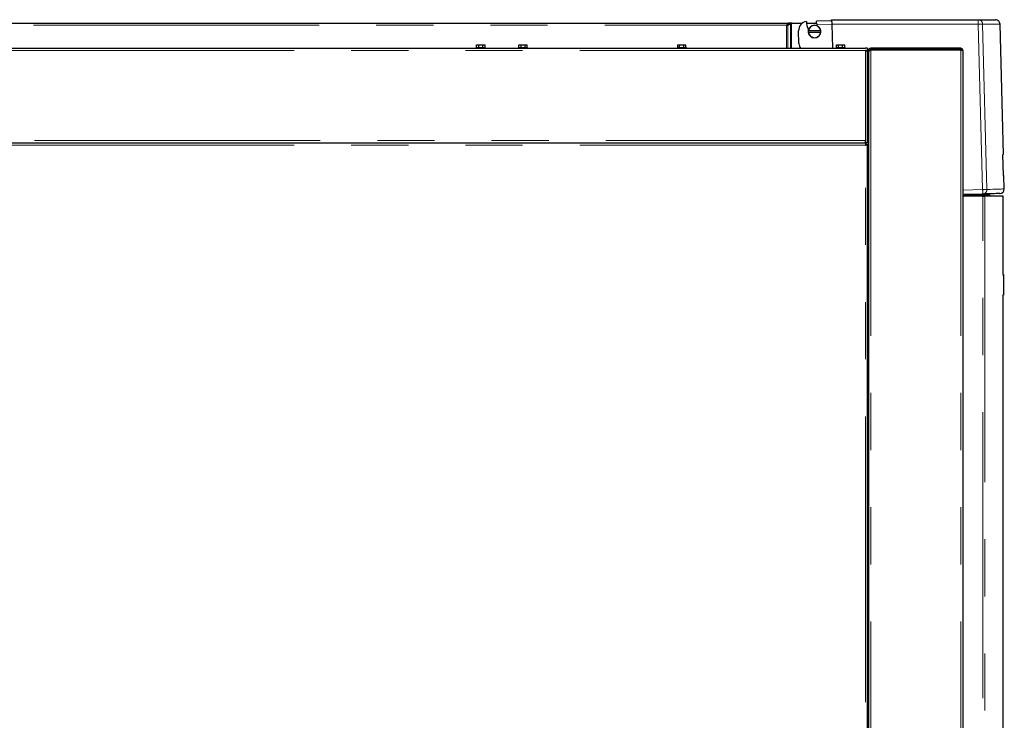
# Model space of a CAD drawing. Header units: millimetres. Extents: x 31 to 245, y 68 to 148.
# Tile 54 of 72: x 172 to 194, y 83 to 99. Entities that reach past the tile are written whole.
import ezdxf

# ---------------------------------------------------------------- set-up
doc = ezdxf.new("R2010")
doc.units = ezdxf.units.MM
doc.linetypes.add('PHANTOM', pattern=[12.7, 6.35, -1.27, 1.27, -1.27, 1.27, -1.27])

msp = doc.modelspace()

# ---------------------------------------------------------------- linework, layer by layer
at = {"color": 8, "linetype": 'PHANTOM', "lineweight": 18}
for p, q in [((160.094, 98.551), (189.541, 98.551)), ((189.535, 98.035), (189.535, 98.545)), ((189.566, 98.035), (189.566, 98.552)), ((189.627, 98.035), (189.627, 98.583)), ((189.644, 98.035), (189.644, 98.59)), ((190.208, 98.562), (190.541, 98.571)), ((190.541, 98.571), (193.8, 98.571)), ((193.896, 94.897), (193.8, 98.571)), ((193.992, 94.9), (193.896, 98.573)), ((191.289, 97.985), (160.119, 97.985)), ((191.289, 95.985), (191.289, 97.985)), ((191.409, 97.996), (191.409, 70.785)), ((193.409, 97.996), (193.409, 70.785)), ((191.339, 97.385), (191.359, 97.385)), ((191.359, 97.265), (191.339, 97.265)), ((160.119, 95.985), (191.289, 95.985)), ((191.289, 95.885), (160.119, 95.885)), ((191.289, 70.805), (191.289, 95.885)), ((193.896, 94.897), (193.459, 94.886)), ((193.904, 70.897), (193.904, 94.747)), ((193.943, 94.747), (193.943, 70.897)), ((194.363, 92.987), (194.349, 92.987)), ((194.349, 92.567), (194.363, 92.567))]:
    msp.add_line(p, q, dxfattribs=at)
at = {"color": 7, "linetype": 'Continuous', "lineweight": 25}
for p, q in [((160.124, 98.596), (189.586, 98.596)), ((189.541, 98.551), (189.534, 98.545)), ((189.534, 98.545), (189.535, 98.545)), ((189.552, 98.552), (189.598, 98.576)), ((189.566, 98.552), (189.552, 98.552)), ((189.566, 98.552), (189.627, 98.583)), ((189.586, 98.596), (189.586, 98.576)), ((189.654, 98.596), (189.586, 98.596)), ((189.627, 98.583), (189.613, 98.583)), ((189.644, 98.59), (189.66, 98.596)), ((189.654, 98.594), (189.654, 98.596)), ((189.659, 98.596), (189.654, 98.596)), ((189.66, 98.596), (189.891, 98.596)), ((189.981, 98.596), (190.202, 98.596)), ((189.992, 98.528), (189.999, 98.522)), ((190.201, 98.594), (190.205, 98.614)), ((190.201, 98.594), (190.208, 98.562)), ((190.539, 98.644), (190.203, 98.636)), ((190.205, 98.614), (190.203, 98.636)), ((190.539, 98.67), (193.798, 98.67)), ((190.541, 98.571), (190.555, 98.035)), ((194.358, 95.673), (194.283, 98.573)), ((189.812, 98.141), (189.805, 98.426)), ((190.024, 98.422), (190.02, 98.422)), ((190.02, 98.392), (190.024, 98.392)), ((190.295, 98.422), (190.024, 98.422)), ((190.024, 98.392), (190.295, 98.392)), ((190.299, 98.422), (190.295, 98.422)), ((190.295, 98.392), (190.299, 98.392)), ((182.645, 98.055), (182.645, 98.115)), ((182.645, 98.115), (182.693, 98.115)), ((182.693, 98.055), (182.693, 98.115)), ((182.693, 98.115), (182.782, 98.115)), ((182.782, 98.055), (182.782, 98.115)), ((182.782, 98.115), (182.833, 98.115)), ((182.833, 98.055), (182.833, 98.115)), ((183.585, 98.055), (183.585, 98.115)), ((183.585, 98.115), (183.633, 98.115)), ((183.633, 98.055), (183.633, 98.115)), ((183.633, 98.115), (183.722, 98.115)), ((183.722, 98.055), (183.722, 98.115)), ((183.722, 98.115), (183.773, 98.115)), ((183.773, 98.055), (183.773, 98.115)), ((187.118, 98.055), (187.118, 98.115)), ((187.118, 98.115), (187.159, 98.115)), ((187.159, 98.055), (187.159, 98.115)), ((187.159, 98.115), (187.255, 98.115)), ((187.255, 98.055), (187.255, 98.115)), ((187.255, 98.115), (187.3, 98.115)), ((187.3, 98.055), (187.3, 98.115)), ((190.645, 98.055), (190.645, 98.115)), ((190.645, 98.115), (190.693, 98.115)), ((190.693, 98.055), (190.693, 98.115)), ((190.693, 98.115), (190.782, 98.115)), ((190.782, 98.055), (190.782, 98.115)), ((190.782, 98.115), (190.833, 98.115)), ((190.833, 98.055), (190.833, 98.115)), ((160.119, 98.035), (191.289, 98.035)), ((182.639, 98.055), (182.639, 98.035)), ((182.639, 98.055), (182.652, 98.055)), ((182.652, 98.055), (182.839, 98.055)), ((182.839, 98.035), (182.839, 98.055)), ((183.579, 98.055), (183.579, 98.035)), ((183.579, 98.055), (183.779, 98.055)), ((183.779, 98.035), (183.779, 98.055)), ((187.109, 98.055), (187.109, 98.035)), ((187.109, 98.055), (187.209, 98.055)), ((187.209, 98.055), (187.309, 98.055)), ((187.309, 98.035), (187.309, 98.055)), ((190.639, 98.055), (190.639, 98.035)), ((190.639, 98.055), (190.652, 98.055)), ((190.652, 98.055), (190.839, 98.055)), ((190.839, 98.035), (190.839, 98.055)), ((191.339, 98.035), (191.289, 98.035)), ((191.339, 97.985), (191.289, 97.985)), ((191.339, 98.035), (191.339, 97.985)), ((191.339, 97.971), (191.339, 97.985)), ((191.339, 95.935), (191.339, 97.971)), ((191.339, 97.871), (191.359, 97.871)), ((191.384, 97.985), (191.359, 97.985)), ((191.359, 97.963), (191.359, 97.985)), ((191.359, 97.963), (191.359, 70.774)), ((191.409, 98.01), (191.409, 98.035)), ((193.409, 98.035), (191.409, 98.035)), ((193.409, 98.01), (191.409, 98.01)), ((193.409, 97.996), (191.409, 97.996)), ((191.534, 98.01), (191.534, 97.996)), ((193.274, 98.01), (193.274, 97.996)), ((193.409, 98.035), (193.409, 98.01)), ((193.459, 97.985), (193.459, 70.735)), ((191.339, 97.805), (191.359, 97.805)), ((191.339, 97.715), (191.359, 97.715)), ((191.339, 97.625), (191.359, 97.625)), ((191.339, 97.349), (191.359, 97.349)), ((191.339, 97.329), (191.359, 97.329)), ((191.339, 97.325), (191.359, 97.325)), ((191.339, 97.139), (191.359, 97.139)), ((191.339, 97.087), (191.359, 97.087)), ((191.339, 96.983), (191.359, 96.983)), ((191.339, 96.931), (191.359, 96.931)), ((160.119, 95.935), (191.289, 95.935)), ((191.289, 95.935), (191.289, 95.985)), ((191.339, 95.935), (191.289, 95.935)), ((191.314, 95.91), (191.294, 95.91)), ((191.3, 95.935), (191.3, 95.91)), ((191.314, 95.89), (191.314, 95.91)), ((191.339, 95.896), (191.314, 95.896)), ((191.339, 70.794), (191.339, 95.896)), ((191.359, 95.896), (191.339, 95.896)), ((194.362, 95.205), (194.349, 95.673)), ((194.378, 94.91), (194.371, 95.206)), ((193.896, 94.797), (193.459, 94.786)), ((193.459, 94.767), (194.063, 94.767)), ((193.904, 94.747), (193.459, 94.747)), ((193.495, 94.787), (194.043, 94.787)), ((193.904, 94.747), (193.943, 94.747)), ((194.353, 94.747), (193.943, 94.747)), ((194.043, 94.787), (194.063, 94.767)), ((194.063, 94.767), (194.063, 94.747)), ((194.353, 93.007), (194.353, 94.747)), ((194.349, 93.007), (194.363, 93.007)), ((194.363, 93.007), (194.363, 92.987)), ((194.363, 92.987), (194.363, 92.567)), ((194.363, 92.547), (194.349, 92.547)), ((194.353, 70.897), (194.353, 92.547)), ((194.363, 92.567), (194.363, 92.547))]:
    msp.add_line(p, q, dxfattribs=at)
at = {"color": 7, "linetype": 'Continuous', "lineweight": 25, "flags": 128}
msp.add_lwpolyline([(190.539, 98.644), (190.539, 98.656), (190.539, 98.664), (190.539, 98.669), (190.539, 98.67)], dxfattribs=at)
at = {"color": 8, "linetype": 'PHANTOM', "lineweight": 18, "flags": 128}
for points in [[(193.8, 98.571), (193.817, 98.571), (193.834, 98.571), (193.85, 98.572), (193.863, 98.572), (193.875, 98.572), (193.885, 98.573), (193.892, 98.573), (193.896, 98.573)], [(193.992, 94.9), (193.988, 94.899), (193.981, 94.899), (193.972, 94.899), (193.96, 94.899), (193.946, 94.898), (193.93, 94.898), (193.914, 94.897), (193.896, 94.897)], [(194.378, 94.91), (194.378, 94.91), (194.371, 94.909), (194.357, 94.909), (194.335, 94.909), (194.307, 94.908), (194.272, 94.907), (194.23, 94.906), (194.181, 94.905), (194.125, 94.903), (194.062, 94.901), (193.992, 94.9)]]:
    msp.add_lwpolyline(points, dxfattribs=at)
at = {"color": 7, "linetype": 'Continuous', "lineweight": 25}
for centre, radius, start, end in [((190.005, 98.431), 0.2, 97.2392, 181.5), ((190.539, 98.644), 0.56, 181.5, 192.0143), ((190.539, 98.644), 0.554, 192.8221, 201.507), ((190.16, 98.407), 0.14, 6.1506, 173.8494), ((190.16, 98.407), 0.136, 6.3323, 173.6677), ((190.539, 98.644), 0.342, 193.9903, 198.6224), ((190.16, 98.407), 0.14, 173.8494, 186.1506), ((190.16, 98.407), 0.14, 186.1506, 353.8494), ((190.16, 98.407), 0.136, 186.3323, 353.6677), ((190.16, 98.407), 0.14, 353.8494, 6.1506), ((190.012, 98.147), 0.2, 181.5, 213.9634), ((194.492, 90.364), 5.311, 91.4459, 91.5435), ((194.185, 102.14), 6.937, 271.4574, 271.5321), ((194.278, 94.907), 0.1, 271.5, 1.5)]:
    msp.add_arc(centre, radius, start, end, dxfattribs=at)
at = {"color": 8, "linetype": 'PHANTOM', "lineweight": 18}
for centre, radius, start, end in [((192.844, 98.595), 0.956, 358.5037, 4.4962), ((193.893, 94.896), 0.0994, 271.8584, 1.8512), ((192.94, 94.847), 0.958, 357.0065, 2.9949)]:
    msp.add_arc(centre, radius, start, end, dxfattribs=at)
at = {"color": 7, "linetype": 'Continuous', "lineweight": 25}
for points, knots in [([(189.535, 98.545), (189.537, 98.546), (189.543, 98.547), (189.552, 98.549), (189.56, 98.551), (189.564, 98.552), (189.566, 98.552)], [0, 0, 0, 0, 0.249986, 0.500004, 0.750007, 1, 1, 1, 1]), ([(189.535, 98.545), (189.536, 98.546), (189.539, 98.547), (189.544, 98.549), (189.549, 98.551), (189.551, 98.552), (189.552, 98.552)], [0, 0, 0, 0, 0.249973, 0.499961, 0.750004, 1, 1, 1, 1]), ([(189.586, 98.596), (189.582, 98.595), (189.574, 98.594), (189.563, 98.583), (189.552, 98.568), (189.544, 98.556), (189.541, 98.551)], [0, 0, 0, 0, 0.250004, 0.499999, 0.749996, 1, 1, 1, 1]), ([(189.586, 98.576), (189.582, 98.575), (189.574, 98.574), (189.563, 98.569), (189.552, 98.56), (189.544, 98.554), (189.541, 98.551)], [0, 0, 0, 0, 0.250007, 0.500008, 0.749991, 1, 1, 1, 1]), ([(189.627, 98.583), (189.628, 98.584), (189.63, 98.585), (189.635, 98.587), (189.64, 98.589), (189.643, 98.59), (189.644, 98.59)], [0, 0, 0, 0, 0.25, 0.499969, 0.749964, 1, 1, 1, 1]), ([(190.539, 98.644), (190.539, 98.64), (190.54, 98.63), (190.54, 98.612), (190.541, 98.592), (190.541, 98.578), (190.541, 98.571)], [0, 0, 0, 0, 0.239853, 0.486436, 0.739833, 1, 1, 1, 1]), ([(193.798, 98.67), (193.843, 98.67), (193.933, 98.67), (194.035, 98.67), (194.113, 98.67), (194.161, 98.67), (194.183, 98.67), (194.18, 98.67), (194.179, 98.67)], [0, 0, 0, 0, 0.1866329, 0.3732119, 0.560059, 0.7472319, 0.934403, 1, 1, 1, 1]), ([(194.283, 98.573), (194.281, 98.585), (194.278, 98.604), (194.266, 98.627), (194.253, 98.643), (194.237, 98.655), (194.214, 98.667), (194.195, 98.669), (194.183, 98.67)], [0, 0, 0, 0, 0.239809, 0.3685922, 0.5000007, 0.6314073, 0.7601825, 1, 1, 1, 1]), ([(191.289, 97.985), (191.295, 97.984), (191.306, 97.982), (191.321, 97.979), (191.333, 97.976), (191.338, 97.973), (191.339, 97.971), (191.339, 97.971)], [0, 0, 0, 0, 0.218164, 0.436319, 0.654486, 0.872651, 1, 1, 1, 1]), ([(191.409, 98.035), (191.403, 98.034), (191.392, 98.033), (191.376, 98.024), (191.365, 98.011), (191.36, 97.997), (191.359, 97.988), (191.359, 97.985)], [0, 0, 0, 0, 0.221096, 0.442223, 0.663329, 0.884453, 1, 1, 1, 1]), ([(191.359, 97.963), (191.36, 97.966), (191.361, 97.971), (191.371, 97.978), (191.386, 97.986), (191.399, 97.992), (191.407, 97.995), (191.409, 97.996)], [0, 0, 0, 0, 0.232307, 0.464698, 0.697071, 0.929464, 1, 1, 1, 1]), ([(191.409, 98.01), (191.406, 98.009), (191.4, 98.009), (191.392, 98.003), (191.386, 97.996), (191.384, 97.989), (191.384, 97.985), (191.384, 97.985)], [0, 0, 0, 0, 0.2395441, 0.4790743, 0.7184942, 0.9579467, 1, 1, 1, 1]), ([(191.402, 98.008), (191.401, 98.007), (191.4, 98), (191.399, 97.992), (191.398, 97.985)], [0, 0, 0, 0, 0.215593, 1, 1, 1, 1]), ([(191.409, 98.01), (191.408, 98.009), (191.406, 98.009), (191.404, 98.003), (191.402, 97.997), (191.4, 97.993), (191.4, 97.992)], [0, 0, 0, 0, 0.30737, 0.614729, 0.922101, 1, 1, 1, 1]), ([(193.334, 97.996), (193.326, 97.999), (193.307, 98.009), (193.286, 98.009), (193.274, 98.01)], [0, 0, 0, 0, 0.416998, 1, 1, 1, 1]), ([(193.399, 97.996), (193.4, 97.998), (193.402, 98.002), (193.405, 98.007), (193.407, 98.01), (193.409, 98.01), (193.409, 98.01)], [0, 0, 0, 0, 0.234525, 0.556209, 0.877887, 1, 1, 1, 1]), ([(193.459, 97.985), (193.458, 97.991), (193.457, 98.004), (193.445, 98.021), (193.429, 98.033), (193.416, 98.034), (193.409, 98.035)], [0, 0, 0, 0, 0.24999, 0.5, 0.749998, 1, 1, 1, 1]), ([(193.433, 97.992), (193.432, 97.993), (193.432, 97.997), (193.427, 98.003), (193.419, 98.009), (193.412, 98.009), (193.409, 98.01)], [0, 0, 0, 0, 0.069925, 0.379957, 0.68996, 1, 1, 1, 1]), ([(193.409, 97.996), (193.416, 97.995), (193.429, 97.993), (193.445, 97.99), (193.457, 97.987), (193.458, 97.986), (193.459, 97.985)], [0, 0, 0, 0, 0.250006, 0.5, 0.749999, 1, 1, 1, 1]), ([(191.3, 95.935), (191.299, 95.934), (191.297, 95.933), (191.294, 95.921), (191.292, 95.904), (191.29, 95.891), (191.289, 95.885)], [0, 0, 0, 0, 0.250002, 0.5, 0.75001, 1, 1, 1, 1]), ([(191.289, 95.885), (191.296, 95.886), (191.309, 95.887), (191.325, 95.89), (191.337, 95.893), (191.338, 95.895), (191.339, 95.896)], [0, 0, 0, 0, 0.25, 0.499997, 0.749999, 1, 1, 1, 1]), ([(194.278, 94.807), (194.278, 94.807), (194.279, 94.807), (194.251, 94.806), (194.199, 94.805), (194.123, 94.803), (194.025, 94.8), (193.939, 94.798), (193.896, 94.797)], [0, 0, 0, 0, 0.120209, 0.296444, 0.472715, 0.648564, 0.824254, 1, 1, 1, 1])]:
    msp.add_open_spline(points, degree=3, knots=knots, dxfattribs=at)
at = {"color": 8, "linetype": 'PHANTOM', "lineweight": 18}
for points, knots in [([(193.798, 98.67), (193.81, 98.669), (193.829, 98.667), (193.852, 98.655), (193.868, 98.642), (193.88, 98.627), (193.892, 98.604), (193.895, 98.585), (193.896, 98.573)], [0, 0, 0, 0, 0.239812, 0.384573, 0.499991, 0.631409, 0.760174, 1, 1, 1, 1]), ([(193.896, 98.573), (193.942, 98.573), (194.033, 98.573), (194.135, 98.573), (194.213, 98.573), (194.261, 98.573), (194.283, 98.573), (194.28, 98.573), (194.279, 98.573)], [0, 0, 0, 0, 0.18698, 0.373817, 0.560509, 0.747058, 0.933463, 1, 1, 1, 1])]:
    msp.add_open_spline(points, degree=3, knots=knots, dxfattribs=at)

doc.saveas('drawing.dxf')
